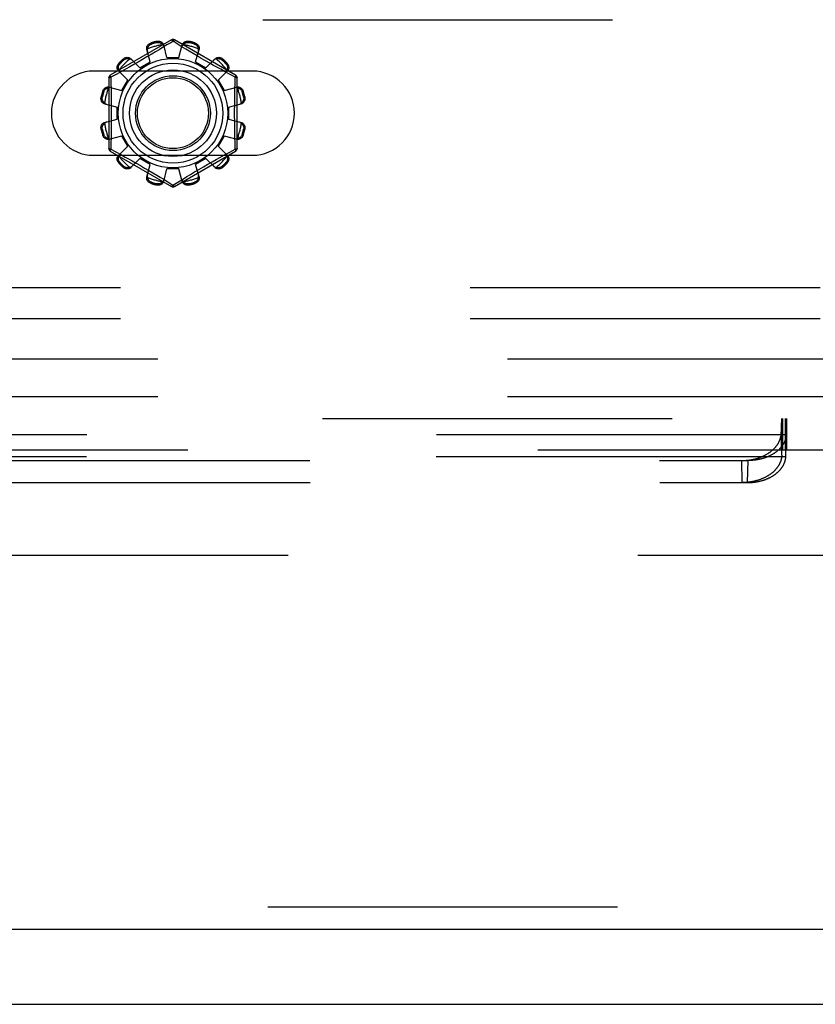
# Model space of a CAD drawing. Header units: inches. Extents: x 0 to 212, y 0 to 138.
# Tile 53 of 256: x 46.23 to 48.89, y 38.32 to 41.61. Entities that reach past the tile are written whole.
import ezdxf

# ---------------------------------------------------------------- set-up
doc = ezdxf.new("R2010")
doc.units = ezdxf.units.IN
doc.header["$LTSCALE"] = 11.6875
doc.header["$MEASUREMENT"] = 0
doc.linetypes.add('HIDDEN', pattern=[0.2, 0.1, -0.1])
doc.layers.get('0').update_dxf_attribs({"linetype": 'CONTINUOUS'})
for name, color, linetype in [('DEFAULT_2', 8, 'HIDDEN'), ('LEFTHAND_DOOR_ASSEMBLY', 7, 'CONTINUOUS'), ('SUBPANEL', 7, 'CONTINUOUS')]:
    doc.layers.add(name, color=color, linetype=linetype)

msp = doc.modelspace()

# ---------------------------------------------------------------- linework, layer by layer
at = {"color": 7, "linetype": 'Continuous'}
msp.add_line((35.1857, 38.3208), (95.0817, 38.3208), dxfattribs=at)
at = {"layer": 'DEFAULT_2', "color": 8, "linetype": 'HIDDEN'}
for p, q in [((42.3654, 41.6123), (51.1154, 41.6123)), ((46.7354, 41.5446), (46.5309, 41.4265)), ((46.6872, 41.536), (46.6862, 41.5398)), ((46.7439, 41.5379), (46.7404, 41.54)), ((46.9499, 41.4265), (46.7454, 41.5446)), ((46.7946, 41.5398), (46.7936, 41.536)), ((46.6647, 41.4709), (46.6532, 41.513)), ((46.6674, 41.5347), (46.6684, 41.5309)), ((46.6943, 41.512), (46.6818, 41.5045)), ((46.7055, 41.5188), (46.6943, 41.512)), ((46.7202, 41.5277), (46.7055, 41.5188)), ((46.7204, 41.4858), (46.7094, 41.528)), ((46.7329, 41.5354), (46.7202, 41.5277)), ((46.7681, 41.5231), (46.7439, 41.5379)), ((46.7604, 41.4858), (46.7714, 41.528)), ((46.7832, 41.514), (46.7681, 41.5231)), ((46.7947, 41.5071), (46.7832, 41.514)), ((46.8074, 41.4995), (46.7947, 41.5071)), ((46.8124, 41.5309), (46.8135, 41.5347)), ((46.8161, 41.4709), (46.8277, 41.513)), ((46.5763, 41.4777), (46.5735, 41.4805)), ((46.6301, 41.4509), (46.5994, 41.4819)), ((46.6384, 41.479), (46.6237, 41.4705)), ((46.6534, 41.4877), (46.6384, 41.479)), ((46.668, 41.4963), (46.6534, 41.4877)), ((46.6818, 41.5045), (46.668, 41.4963)), ((46.7204, 41.4858), (46.7604, 41.4858)), ((46.821, 41.4914), (46.8074, 41.4995)), ((46.8352, 41.4831), (46.821, 41.4914)), ((46.8494, 41.4749), (46.8352, 41.4831)), ((46.8632, 41.4671), (46.8494, 41.4749)), ((46.8507, 41.4509), (46.8814, 41.4819)), ((46.9073, 41.4805), (46.9046, 41.4777)), ((47.006, 41.4404), (46.4748, 41.4404)), ((46.5893, 41.4101), (46.5583, 41.4408)), ((46.5597, 41.4667), (46.5625, 41.4639)), ((46.5841, 41.4482), (46.568, 41.4394)), ((46.5963, 41.455), (46.5841, 41.4482)), ((46.6096, 41.4625), (46.5963, 41.455)), ((46.6237, 41.4705), (46.6096, 41.4625)), ((46.6301, 41.4509), (46.6647, 41.4709)), ((46.8161, 41.4709), (46.8507, 41.4509)), ((46.8764, 41.4596), (46.8632, 41.4671)), ((46.8887, 41.4527), (46.8764, 41.4596)), ((46.9, 41.4464), (46.8887, 41.4527)), ((46.8915, 41.4101), (46.9226, 41.4408)), ((46.9149, 41.4382), (46.9, 41.4464)), ((46.9183, 41.4639), (46.9211, 41.4667)), ((46.5259, 41.4179), (46.5259, 41.1817)), ((46.5502, 41.4296), (46.5324, 41.4199)), ((46.5324, 41.4199), (46.5327, 41.4082)), ((46.568, 41.4394), (46.5502, 41.4296)), ((46.5693, 41.3755), (46.5893, 41.4101)), ((46.8915, 41.4101), (46.9115, 41.3755)), ((46.9316, 41.4291), (46.9149, 41.4382)), ((46.9484, 41.4199), (46.9316, 41.4291)), ((46.9549, 41.1817), (46.9549, 41.4179)), ((46.5273, 41.3871), (46.5693, 41.3755)), ((46.9115, 41.3755), (46.9536, 41.3871)), ((46.5005, 41.354), (46.5043, 41.353)), ((46.5093, 41.3718), (46.5055, 41.3729)), ((46.9753, 41.3729), (46.9715, 41.3718)), ((46.9766, 41.353), (46.9804, 41.354)), ((46.5122, 41.3308), (46.5544, 41.3198)), ((46.5544, 41.2798), (46.5544, 41.3198)), ((46.9264, 41.3198), (46.9686, 41.3308)), ((46.9264, 41.3198), (46.9264, 41.2798)), ((46.5122, 41.2688), (46.5544, 41.2798)), ((46.9264, 41.2798), (46.9686, 41.2688)), ((46.5043, 41.2466), (46.5005, 41.2456)), ((46.9804, 41.2456), (46.9766, 41.2466)), ((46.5055, 41.2267), (46.5093, 41.2278)), ((46.5273, 41.2125), (46.5693, 41.2241)), ((46.5893, 41.1895), (46.5693, 41.2241)), ((46.9115, 41.2241), (46.8915, 41.1895)), ((46.9115, 41.2241), (46.9536, 41.2125)), ((46.9715, 41.2278), (46.9753, 41.2267)), ((46.5324, 41.1797), (46.5492, 41.1705)), ((46.5583, 41.1588), (46.5893, 41.1895)), ((46.9226, 41.1588), (46.8915, 41.1895)), ((46.9306, 41.17), (46.9484, 41.1797)), ((46.9484, 41.1797), (46.9481, 41.1914)), ((46.4748, 41.1592), (47.006, 41.1592)), ((46.5309, 41.1731), (46.7354, 41.055)), ((46.5492, 41.1705), (46.5659, 41.1614)), ((46.5659, 41.1614), (46.5808, 41.1532)), ((46.5808, 41.1532), (46.5921, 41.1469)), ((46.5921, 41.1469), (46.6045, 41.14)), ((46.5994, 41.1177), (46.6301, 41.1487)), ((46.6647, 41.1287), (46.6301, 41.1487)), ((46.7454, 41.055), (46.9499, 41.1731)), ((46.8507, 41.1487), (46.8161, 41.1287)), ((46.8814, 41.1177), (46.8507, 41.1487)), ((46.8713, 41.1371), (46.8846, 41.1446)), ((46.8846, 41.1446), (46.8968, 41.1514)), ((46.8968, 41.1514), (46.9128, 41.1602)), ((46.9128, 41.1602), (46.9306, 41.17)), ((46.5625, 41.1357), (46.5597, 41.1329)), ((46.5735, 41.1191), (46.5763, 41.1219)), ((46.6045, 41.14), (46.6177, 41.1325)), ((46.6177, 41.1325), (46.6315, 41.1247)), ((46.6315, 41.1247), (46.6457, 41.1165)), ((46.6457, 41.1165), (46.6598, 41.1082)), ((46.6532, 41.0866), (46.6647, 41.1287)), ((46.7094, 41.0716), (46.7204, 41.1138)), ((46.7604, 41.1138), (46.7204, 41.1138)), ((46.7714, 41.0716), (46.7604, 41.1138)), ((46.8128, 41.1033), (46.8274, 41.1119)), ((46.8277, 41.0866), (46.8161, 41.1287)), ((46.8274, 41.1119), (46.8424, 41.1206)), ((46.8424, 41.1206), (46.8571, 41.1291)), ((46.8571, 41.1291), (46.8713, 41.1371)), ((46.9046, 41.1219), (46.9073, 41.1191)), ((46.9211, 41.1329), (46.9183, 41.1357)), ((46.6598, 41.1082), (46.6735, 41.1001)), ((46.6735, 41.1001), (46.6862, 41.0925)), ((46.6862, 41.0925), (46.6976, 41.0856)), ((46.6976, 41.0856), (46.7127, 41.0765)), ((46.7404, 41.0596), (46.7753, 41.0808)), ((46.7753, 41.0808), (46.7865, 41.0876)), ((46.7865, 41.0876), (46.799, 41.0951)), ((46.799, 41.0951), (46.8128, 41.1033)), ((46.6684, 41.0687), (46.6674, 41.0649)), ((46.6862, 41.0598), (46.6872, 41.0636)), ((46.7127, 41.0765), (46.737, 41.0617)), ((46.737, 41.0617), (46.7404, 41.0596)), ((46.7936, 41.0636), (46.7946, 41.0598)), ((46.8135, 41.0649), (46.8124, 41.0687)), ((51.2404, 40.7163), (42.2404, 40.7163)), ((51.2404, 40.6123), (42.2404, 40.6123)), ((40.2278, 40.2788), (49.7882, 40.2788)), ((48.7741, 40.2545), (48.7742, 40.2588)), ((48.7742, 40.2588), (48.7744, 40.2618)), ((48.7744, 40.2618), (48.7745, 40.2646)), ((48.7745, 40.2646), (48.7747, 40.2671)), ((48.7746, 40.2788), (48.7746, 40.1748)), ((48.7747, 40.2671), (48.7748, 40.2686)), ((48.7748, 40.2701), (48.7749, 40.2714)), ((48.7748, 40.2686), (48.7748, 40.2701)), ((48.7761, 40.1748), (48.7761, 40.2788)), ((48.7763, 40.2788), (48.7763, 40.1748)), ((48.7773, 40.2788), (48.7773, 40.1748)), ((48.7873, 40.2788), (48.7873, 40.1748)), ((48.7875, 40.1748), (48.7875, 40.2788)), ((48.7883, 40.2788), (48.7883, 40.1748)), ((48.7886, 40.272), (48.7885, 40.2732)), ((48.7887, 40.2707), (48.7886, 40.272)), ((48.7888, 40.2694), (48.7887, 40.2707)), ((48.7889, 40.2679), (48.7888, 40.2694)), ((48.789, 40.2654), (48.7889, 40.2679)), ((48.7891, 40.2627), (48.789, 40.2654)), ((48.7893, 40.2598), (48.7891, 40.2627)), ((48.7895, 40.2556), (48.7893, 40.2598)), ((48.7897, 40.2498), (48.7895, 40.2556)), ((48.791, 40.2788), (48.791, 40.1748)), ((48.7901, 40.2242), (41.226, 40.2242)), ((48.7733, 40.2303), (48.7736, 40.2406)), ((48.775, 40.1566), (48.7733, 40.2303)), ((48.7736, 40.2406), (48.7739, 40.2485)), ((48.7739, 40.2485), (48.7741, 40.2545)), ((48.7886, 40.1566), (48.7902, 40.2303)), ((48.7886, 40.154), (48.7902, 40.2276)), ((48.7899, 40.242), (48.7897, 40.2498)), ((48.7901, 40.2363), (48.7899, 40.242)), ((48.7902, 40.2303), (48.7901, 40.2363)), ((48.7902, 40.2276), (48.7901, 40.2242)), ((48.7902, 40.2303), (48.7902, 40.2276)), ((40.9467, 40.1748), (49.7882, 40.1748)), ((48.775, 40.1566), (48.7751, 40.1604)), ((48.7751, 40.1604), (48.7752, 40.1631)), ((48.7752, 40.1631), (48.7753, 40.1656)), ((48.7753, 40.1673), (48.7754, 40.1688)), ((48.7753, 40.1656), (48.7753, 40.1673)), ((48.7754, 40.1688), (48.7755, 40.1697)), ((48.788, 40.1709), (48.788, 40.1717)), ((48.7881, 40.1701), (48.788, 40.1709)), ((48.7881, 40.1692), (48.7881, 40.1701)), ((48.7882, 40.1683), (48.7881, 40.1692)), ((48.7883, 40.1667), (48.7882, 40.1683)), ((48.7883, 40.165), (48.7883, 40.1667)), ((48.7884, 40.1625), (48.7883, 40.165)), ((48.7885, 40.1589), (48.7884, 40.1625)), ((48.7886, 40.1566), (48.7885, 40.1589)), ((48.7886, 40.154), (48.7886, 40.1566)), ((48.7885, 40.1507), (41.2276, 40.1507)), ((41.3538, 40.1385), (48.6623, 40.1385)), ((48.643, 40.065), (48.6414, 40.1385)), ((48.6607, 40.065), (48.6623, 40.1385)), ((48.7885, 40.1507), (48.7886, 40.154)), ((41.3554, 40.065), (48.6607, 40.065)), ((63.4877, 39.8208), (36.8837, 39.8208))]:
    msp.add_line(p, q, dxfattribs=at)
for points in [[(46.6862, 41.5398), (46.6884, 41.5401), (46.6906, 41.5403), (46.6928, 41.5403), (46.695, 41.54), (46.6971, 41.5396), (46.6991, 41.5389), (46.701, 41.5381), (46.7027, 41.5371), (46.7043, 41.5359), (46.7058, 41.5345), (46.707, 41.533), (46.708, 41.5314), (46.7088, 41.5298), (46.7094, 41.528)], [(46.7404, 41.54), (46.7367, 41.5377), (46.7329, 41.5354)], [(46.7354, 41.5446), (46.7358, 41.5447), (46.7362, 41.5445), (46.7367, 41.5442), (46.7374, 41.5437), (46.7381, 41.543), (46.7388, 41.5421), (46.7396, 41.5411), (46.7404, 41.54)], [(46.7404, 41.54), (46.7412, 41.5411), (46.742, 41.5421), (46.7428, 41.543), (46.7435, 41.5437), (46.7441, 41.5442), (46.7446, 41.5445), (46.7451, 41.5447), (46.7454, 41.5446)], [(46.7714, 41.528), (46.772, 41.5298), (46.7728, 41.5314), (46.7738, 41.533), (46.7751, 41.5345), (46.7765, 41.5359), (46.7781, 41.5371), (46.7799, 41.5381), (46.7817, 41.5389), (46.7837, 41.5396), (46.7859, 41.54), (46.788, 41.5403), (46.7903, 41.5403), (46.7924, 41.5401), (46.7946, 41.5398)], [(46.6532, 41.513), (46.6528, 41.5147), (46.6526, 41.5166), (46.6527, 41.5185), (46.6531, 41.5204), (46.6536, 41.5223), (46.6544, 41.5241), (46.6554, 41.5259), (46.6566, 41.5275), (46.658, 41.5291), (46.6596, 41.5306), (46.6614, 41.5319), (46.6633, 41.533), (46.6653, 41.534), (46.6674, 41.5347)], [(46.6554, 41.5148), (46.655, 41.5133), (46.6547, 41.5118), (46.6546, 41.5102), (46.6546, 41.5087), (46.6548, 41.5073), (46.6551, 41.5058)], [(46.6554, 41.5148), (46.6556, 41.5158), (46.6559, 41.5168), (46.6562, 41.5178), (46.6565, 41.5188), (46.6569, 41.5198), (46.6573, 41.5208), (46.6578, 41.5217), (46.6583, 41.5226), (46.6588, 41.5235), (46.6595, 41.5244), (46.6602, 41.5254), (46.661, 41.5262), (46.6619, 41.5271), (46.6629, 41.528), (46.664, 41.5288), (46.6653, 41.5296), (46.6668, 41.5303), (46.6684, 41.5309)], [(46.6872, 41.536), (46.6889, 41.5362), (46.6905, 41.5364), (46.6921, 41.5363), (46.6935, 41.5362), (46.6948, 41.5359), (46.696, 41.5356), (46.6971, 41.5352), (46.6982, 41.5348), (46.6992, 41.5343), (46.7002, 41.5338), (46.7011, 41.5333), (46.7019, 41.5327), (46.7028, 41.5321), (46.7036, 41.5314), (46.7043, 41.5307), (46.7051, 41.53), (46.7058, 41.5293), (46.7065, 41.5285)], [(46.7113, 41.5209), (46.7108, 41.5223), (46.7102, 41.5236), (46.7095, 41.5249), (46.7086, 41.5262), (46.7076, 41.5274), (46.7065, 41.5285)], [(46.7743, 41.5285), (46.7732, 41.5274), (46.7722, 41.5262), (46.7713, 41.5249), (46.7706, 41.5236), (46.77, 41.5223), (46.7696, 41.5209)], [(46.7743, 41.5285), (46.775, 41.5293), (46.7757, 41.53), (46.7765, 41.5307), (46.7773, 41.5314), (46.7781, 41.5321), (46.7789, 41.5327), (46.7798, 41.5333), (46.7807, 41.5338), (46.7816, 41.5343), (46.7826, 41.5348), (46.7837, 41.5352), (46.7849, 41.5356), (46.7861, 41.5359), (46.7874, 41.5362), (46.7888, 41.5363), (46.7903, 41.5364), (46.7919, 41.5362), (46.7936, 41.536)], [(46.8124, 41.5309), (46.814, 41.5303), (46.8155, 41.5296), (46.8168, 41.5288), (46.8179, 41.528), (46.819, 41.5271), (46.8198, 41.5262), (46.8206, 41.5253), (46.8214, 41.5244), (46.822, 41.5235), (46.8226, 41.5226), (46.8231, 41.5217), (46.8235, 41.5207), (46.824, 41.5198), (46.8243, 41.5188), (46.8247, 41.5178), (46.8249, 41.5168), (46.8252, 41.5158), (46.8254, 41.5148)], [(46.8135, 41.5347), (46.8155, 41.534), (46.8175, 41.533), (46.8194, 41.5319), (46.8212, 41.5306), (46.8228, 41.5291), (46.8242, 41.5275), (46.8254, 41.5259), (46.8264, 41.5241), (46.8272, 41.5223), (46.8278, 41.5204), (46.8281, 41.5185), (46.8282, 41.5166), (46.828, 41.5147), (46.8277, 41.513)], [(46.8257, 41.5058), (46.826, 41.5073), (46.8262, 41.5087), (46.8262, 41.5102), (46.8261, 41.5118), (46.8258, 41.5133), (46.8254, 41.5148)], [(46.5735, 41.4805), (46.5752, 41.4819), (46.577, 41.4832), (46.5789, 41.4843), (46.5809, 41.4851), (46.583, 41.4858), (46.5851, 41.4862), (46.5871, 41.4865), (46.5891, 41.4864), (46.5911, 41.4862), (46.593, 41.4858), (46.5949, 41.4851), (46.5966, 41.4842), (46.5981, 41.4832), (46.5994, 41.4819)], [(46.5763, 41.4777), (46.5776, 41.4788), (46.5789, 41.4797), (46.5803, 41.4805), (46.5816, 41.481), (46.5828, 41.4815), (46.584, 41.4818), (46.5852, 41.4821), (46.5864, 41.4822), (46.5875, 41.4823), (46.5885, 41.4823), (46.5896, 41.4823), (46.5906, 41.4823), (46.5917, 41.4821), (46.5927, 41.482), (46.5937, 41.4818), (46.5947, 41.4815), (46.5957, 41.4812), (46.5967, 41.4809)], [(46.6046, 41.4767), (46.6036, 41.4777), (46.6024, 41.4785), (46.6011, 41.4793), (46.5997, 41.48), (46.5982, 41.4805), (46.5967, 41.4809)], [(46.8841, 41.4809), (46.8826, 41.4805), (46.8811, 41.48), (46.8797, 41.4793), (46.8785, 41.4785), (46.8773, 41.4777), (46.8762, 41.4767)], [(46.8814, 41.4819), (46.8827, 41.4832), (46.8843, 41.4842), (46.886, 41.4851), (46.8878, 41.4858), (46.8897, 41.4862), (46.8917, 41.4864), (46.8937, 41.4865), (46.8958, 41.4862), (46.8978, 41.4858), (46.8999, 41.4851), (46.9019, 41.4843), (46.9038, 41.4832), (46.9056, 41.4819), (46.9073, 41.4805)], [(46.8841, 41.4809), (46.8851, 41.4812), (46.8861, 41.4815), (46.8871, 41.4818), (46.8882, 41.482), (46.8892, 41.4821), (46.8902, 41.4823), (46.8913, 41.4823), (46.8923, 41.4823), (46.8934, 41.4823), (46.8945, 41.4822), (46.8956, 41.482), (46.8968, 41.4818), (46.898, 41.4815), (46.8993, 41.481), (46.9006, 41.4805), (46.9019, 41.4797), (46.9032, 41.4788), (46.9046, 41.4777)], [(46.5583, 41.4408), (46.5571, 41.4421), (46.556, 41.4436), (46.5551, 41.4453), (46.5545, 41.4472), (46.554, 41.4491), (46.5538, 41.4511), (46.5538, 41.4531), (46.554, 41.4551), (46.5544, 41.4572), (46.5551, 41.4593), (46.556, 41.4613), (46.557, 41.4632), (46.5583, 41.465), (46.5597, 41.4667)], [(46.5593, 41.4435), (46.559, 41.4445), (46.5587, 41.4455), (46.5584, 41.4465), (46.5582, 41.4475), (46.5581, 41.4486), (46.558, 41.4496), (46.5579, 41.4506), (46.5579, 41.4517), (46.5579, 41.4528), (46.558, 41.4539), (46.5582, 41.455), (46.5584, 41.4562), (46.5587, 41.4574), (46.5592, 41.4587), (46.5598, 41.46), (46.5605, 41.4613), (46.5614, 41.4626), (46.5625, 41.4639)], [(46.5593, 41.4435), (46.5597, 41.442), (46.5602, 41.4405), (46.5609, 41.4391), (46.5617, 41.4378), (46.5625, 41.4367), (46.5635, 41.4356)], [(46.9173, 41.4356), (46.9183, 41.4367), (46.9192, 41.4378), (46.9199, 41.4391), (46.9206, 41.4405), (46.9211, 41.442), (46.9215, 41.4435)], [(46.9183, 41.4639), (46.9194, 41.4626), (46.9203, 41.4613), (46.9211, 41.46), (46.9217, 41.4586), (46.9221, 41.4574), (46.9224, 41.4562), (46.9227, 41.455), (46.9228, 41.4539), (46.9229, 41.4528), (46.923, 41.4517), (46.9229, 41.4506), (46.9229, 41.4496), (46.9228, 41.4486), (46.9226, 41.4475), (46.9224, 41.4465), (46.9221, 41.4455), (46.9218, 41.4445), (46.9215, 41.4435)], [(46.9211, 41.4667), (46.9225, 41.465), (46.9238, 41.4632), (46.9249, 41.4613), (46.9258, 41.4593), (46.9264, 41.4572), (46.9269, 41.4551), (46.9271, 41.4531), (46.9271, 41.4511), (46.9268, 41.4491), (46.9264, 41.4472), (46.9257, 41.4453), (46.9248, 41.4436), (46.9238, 41.4421), (46.9226, 41.4408)], [(46.5259, 41.4179), (46.526, 41.4182), (46.5264, 41.4185), (46.5269, 41.4188), (46.5277, 41.4191), (46.5286, 41.4194), (46.5298, 41.4196), (46.531, 41.4198), (46.5324, 41.4199)], [(46.5324, 41.4199), (46.5318, 41.4211), (46.5314, 41.4223), (46.531, 41.4234), (46.5307, 41.4244), (46.5306, 41.4252), (46.5306, 41.4258), (46.5307, 41.4263), (46.5309, 41.4265)], [(46.5327, 41.4082), (46.5335, 41.3723), (46.5337, 41.3603), (46.5339, 41.3482), (46.5341, 41.336), (46.5342, 41.324), (46.5342, 41.3119), (46.5343, 41.2998), (46.5342, 41.2877), (46.5342, 41.2756), (46.5341, 41.2635), (46.5339, 41.2514), (46.5337, 41.2393), (46.5335, 41.2273)], [(46.9473, 41.3723), (46.9481, 41.4082), (46.9484, 41.4199)], [(46.9499, 41.4265), (46.9501, 41.4263), (46.9502, 41.4258), (46.9502, 41.4252), (46.9501, 41.4244), (46.9498, 41.4234), (46.9495, 41.4223), (46.949, 41.4212), (46.9484, 41.4199)], [(46.9484, 41.4199), (46.9498, 41.4198), (46.9511, 41.4196), (46.9522, 41.4194), (46.9531, 41.4191), (46.9539, 41.4188), (46.9545, 41.4185), (46.9548, 41.4182), (46.9549, 41.4179)], [(46.5055, 41.3729), (46.5063, 41.3749), (46.5072, 41.3769), (46.5083, 41.3788), (46.5096, 41.3806), (46.5111, 41.3822), (46.5127, 41.3836), (46.5143, 41.3848), (46.5161, 41.3858), (46.5179, 41.3866), (46.5198, 41.3872), (46.5217, 41.3875), (46.5236, 41.3876), (46.5255, 41.3874), (46.5273, 41.3871)], [(46.5093, 41.3718), (46.5099, 41.3734), (46.5106, 41.3749), (46.5114, 41.3762), (46.5122, 41.3773), (46.5131, 41.3783), (46.514, 41.3792), (46.5149, 41.38), (46.5158, 41.3807), (46.5167, 41.3814), (46.5176, 41.3819), (46.5185, 41.3825), (46.5195, 41.3829), (46.5204, 41.3833), (46.5214, 41.3837), (46.5224, 41.384), (46.5234, 41.3843), (46.5244, 41.3846), (46.5254, 41.3848)], [(46.5344, 41.3851), (46.533, 41.3854), (46.5315, 41.3856), (46.53, 41.3856), (46.5285, 41.3855), (46.5269, 41.3852), (46.5254, 41.3848)], [(46.9554, 41.3848), (46.9539, 41.3852), (46.9524, 41.3855), (46.9508, 41.3856), (46.9493, 41.3856), (46.9479, 41.3854), (46.9465, 41.3851)], [(46.9536, 41.3871), (46.9554, 41.3874), (46.9572, 41.3876), (46.9591, 41.3875), (46.961, 41.3872), (46.9629, 41.3866), (46.9648, 41.3858), (46.9665, 41.3848), (46.9682, 41.3836), (46.9697, 41.3822), (46.9712, 41.3806), (46.9725, 41.3788), (46.9736, 41.3769), (46.9746, 41.3749), (46.9753, 41.3729)], [(46.9554, 41.3848), (46.9564, 41.3846), (46.9575, 41.3843), (46.9585, 41.384), (46.9594, 41.3837), (46.9604, 41.3833), (46.9614, 41.3829), (46.9623, 41.3825), (46.9632, 41.3819), (46.9641, 41.3814), (46.9651, 41.3807), (46.966, 41.38), (46.9669, 41.3792), (46.9677, 41.3783), (46.9686, 41.3773), (46.9694, 41.3762), (46.9702, 41.3749), (46.9709, 41.3734), (46.9715, 41.3718)], [(46.5122, 41.3308), (46.5105, 41.3314), (46.5088, 41.3322), (46.5072, 41.3332), (46.5057, 41.3344), (46.5043, 41.3359), (46.5031, 41.3375), (46.5021, 41.3392), (46.5013, 41.3411), (46.5006, 41.3431), (46.5002, 41.3452), (46.4999, 41.3474), (46.4999, 41.3496), (46.5001, 41.3518), (46.5005, 41.354)], [(46.5117, 41.3337), (46.5109, 41.3344), (46.5102, 41.3351), (46.5095, 41.3359), (46.5088, 41.3367), (46.5081, 41.3375), (46.5075, 41.3383), (46.5069, 41.3392), (46.5064, 41.3401), (46.5059, 41.341), (46.5054, 41.342), (46.505, 41.3431), (46.5046, 41.3442), (46.5043, 41.3455), (46.504, 41.3468), (46.5039, 41.3482), (46.5039, 41.3497), (46.504, 41.3513), (46.5043, 41.353)], [(46.9481, 41.1914), (46.9473, 41.2273), (46.9471, 41.2393), (46.9469, 41.2514), (46.9468, 41.2636), (46.9467, 41.2756), (46.9466, 41.2877), (46.9466, 41.2998), (46.9466, 41.3119), (46.9467, 41.324), (46.9468, 41.3361), (46.9469, 41.3482), (46.9471, 41.3603), (46.9473, 41.3723)], [(46.9804, 41.354), (46.9808, 41.3518), (46.9809, 41.3496), (46.9809, 41.3474), (46.9807, 41.3452), (46.9802, 41.3431), (46.9795, 41.3411), (46.9787, 41.3392), (46.9777, 41.3375), (46.9765, 41.3359), (46.9751, 41.3344), (46.9736, 41.3332), (46.972, 41.3322), (46.9704, 41.3314), (46.9686, 41.3308)], [(46.9766, 41.353), (46.9769, 41.3513), (46.977, 41.3497), (46.9769, 41.3482), (46.9768, 41.3467), (46.9765, 41.3454), (46.9762, 41.3442), (46.9759, 41.3431), (46.9754, 41.342), (46.9749, 41.341), (46.9744, 41.3401), (46.9739, 41.3392), (46.9733, 41.3383), (46.9727, 41.3375), (46.972, 41.3366), (46.9714, 41.3359), (46.9706, 41.3351), (46.9699, 41.3344), (46.9691, 41.3337)], [(46.5117, 41.3337), (46.5128, 41.3326), (46.514, 41.3316), (46.5153, 41.3307), (46.5166, 41.33), (46.5179, 41.3294), (46.5193, 41.329)], [(46.9615, 41.329), (46.9629, 41.3294), (46.9642, 41.33), (46.9656, 41.3307), (46.9668, 41.3316), (46.968, 41.3326), (46.9691, 41.3337)], [(46.5005, 41.2456), (46.5001, 41.2478), (46.4999, 41.25), (46.4999, 41.2522), (46.5002, 41.2544), (46.5006, 41.2565), (46.5013, 41.2585), (46.5021, 41.2604), (46.5031, 41.2621), (46.5043, 41.2637), (46.5057, 41.2652), (46.5072, 41.2664), (46.5088, 41.2674), (46.5105, 41.2682), (46.5122, 41.2688)], [(46.5043, 41.2466), (46.504, 41.2483), (46.5039, 41.2499), (46.5039, 41.2514), (46.504, 41.2529), (46.5043, 41.2542), (46.5046, 41.2554), (46.505, 41.2565), (46.5054, 41.2576), (46.5059, 41.2586), (46.5064, 41.2595), (46.5069, 41.2604), (46.5075, 41.2613), (46.5081, 41.2621), (46.5088, 41.263), (46.5095, 41.2637), (46.5102, 41.2645), (46.5109, 41.2652), (46.5117, 41.2659)], [(46.5193, 41.2706), (46.5179, 41.2702), (46.5166, 41.2696), (46.5153, 41.2689), (46.514, 41.268), (46.5128, 41.267), (46.5117, 41.2659)], [(46.9691, 41.2659), (46.968, 41.267), (46.9668, 41.268), (46.9656, 41.2689), (46.9642, 41.2696), (46.9629, 41.2702), (46.9615, 41.2706)], [(46.9686, 41.2688), (46.9704, 41.2682), (46.972, 41.2674), (46.9736, 41.2664), (46.9751, 41.2652), (46.9765, 41.2637), (46.9777, 41.2621), (46.9787, 41.2604), (46.9795, 41.2585), (46.9802, 41.2565), (46.9807, 41.2544), (46.9809, 41.2522), (46.9809, 41.25), (46.9808, 41.2478), (46.9804, 41.2456)], [(46.9691, 41.2659), (46.9699, 41.2652), (46.9706, 41.2645), (46.9714, 41.2637), (46.9721, 41.2629), (46.9727, 41.2621), (46.9733, 41.2613), (46.9739, 41.2604), (46.9744, 41.2595), (46.975, 41.2586), (46.9754, 41.2576), (46.9759, 41.2565), (46.9762, 41.2554), (46.9766, 41.2541), (46.9768, 41.2528), (46.9769, 41.2514), (46.977, 41.2499), (46.9769, 41.2483), (46.9766, 41.2466)], [(46.5273, 41.2125), (46.5255, 41.2122), (46.5236, 41.212), (46.5217, 41.2121), (46.5198, 41.2124), (46.5179, 41.213), (46.5161, 41.2138), (46.5143, 41.2148), (46.5127, 41.216), (46.5111, 41.2174), (46.5096, 41.219), (46.5083, 41.2208), (46.5072, 41.2227), (46.5063, 41.2247), (46.5055, 41.2267)], [(46.5254, 41.2148), (46.5244, 41.215), (46.5234, 41.2153), (46.5224, 41.2156), (46.5214, 41.2159), (46.5204, 41.2163), (46.5195, 41.2167), (46.5185, 41.2171), (46.5176, 41.2177), (46.5167, 41.2182), (46.5158, 41.2189), (46.5149, 41.2196), (46.514, 41.2204), (46.5131, 41.2213), (46.5122, 41.2223), (46.5114, 41.2234), (46.5106, 41.2247), (46.5099, 41.2262), (46.5093, 41.2278)], [(46.5254, 41.2148), (46.5269, 41.2144), (46.5285, 41.2141), (46.53, 41.214), (46.5315, 41.214), (46.533, 41.2142), (46.5344, 41.2145)], [(46.5335, 41.2273), (46.5327, 41.1914), (46.5324, 41.1797)], [(46.9465, 41.2145), (46.9479, 41.2142), (46.9493, 41.214), (46.9508, 41.214), (46.9524, 41.2141), (46.9539, 41.2144), (46.9554, 41.2148)], [(46.9753, 41.2267), (46.9746, 41.2247), (46.9736, 41.2227), (46.9725, 41.2208), (46.9712, 41.219), (46.9697, 41.2174), (46.9682, 41.216), (46.9665, 41.2148), (46.9648, 41.2138), (46.9629, 41.213), (46.961, 41.2124), (46.9591, 41.2121), (46.9572, 41.212), (46.9554, 41.2122), (46.9536, 41.2125)], [(46.9715, 41.2278), (46.9709, 41.2262), (46.9702, 41.2247), (46.9694, 41.2234), (46.9686, 41.2223), (46.9677, 41.2213), (46.9668, 41.2204), (46.966, 41.2196), (46.965, 41.2189), (46.9641, 41.2182), (46.9632, 41.2177), (46.9623, 41.2171), (46.9614, 41.2167), (46.9604, 41.2163), (46.9594, 41.2159), (46.9585, 41.2156), (46.9575, 41.2153), (46.9564, 41.215), (46.9554, 41.2148)], [(46.5324, 41.1797), (46.531, 41.1798), (46.5298, 41.18), (46.5286, 41.1802), (46.5277, 41.1805), (46.5269, 41.1808), (46.5264, 41.1811), (46.526, 41.1814), (46.5259, 41.1817)], [(46.5309, 41.1731), (46.5307, 41.1733), (46.5306, 41.1738), (46.5306, 41.1744), (46.5307, 41.1752), (46.531, 41.1762), (46.5314, 41.1773), (46.5318, 41.1784), (46.5324, 41.1797)], [(46.9549, 41.1817), (46.9548, 41.1814), (46.9545, 41.1811), (46.9539, 41.1808), (46.9531, 41.1805), (46.9522, 41.1802), (46.9511, 41.18), (46.9498, 41.1798), (46.9484, 41.1797)], [(46.9484, 41.1797), (46.949, 41.1785), (46.9495, 41.1773), (46.9498, 41.1762), (46.9501, 41.1752), (46.9502, 41.1744), (46.9502, 41.1738), (46.9501, 41.1733), (46.9499, 41.1731)], [(46.5597, 41.1329), (46.5583, 41.1346), (46.557, 41.1364), (46.556, 41.1383), (46.5551, 41.1403), (46.5544, 41.1424), (46.554, 41.1445), (46.5538, 41.1465), (46.5538, 41.1485), (46.554, 41.1505), (46.5545, 41.1524), (46.5551, 41.1543), (46.556, 41.156), (46.5571, 41.1575), (46.5583, 41.1588)], [(46.5625, 41.1357), (46.5614, 41.137), (46.5605, 41.1383), (46.5598, 41.1397), (46.5592, 41.141), (46.5587, 41.1422), (46.5584, 41.1434), (46.5582, 41.1446), (46.558, 41.1457), (46.5579, 41.1468), (46.5579, 41.1479), (46.5579, 41.149), (46.558, 41.15), (46.5581, 41.151), (46.5582, 41.1521), (46.5584, 41.1531), (46.5587, 41.1541), (46.559, 41.1551), (46.5593, 41.1561)], [(46.5635, 41.164), (46.5625, 41.1629), (46.5617, 41.1618), (46.5609, 41.1605), (46.5602, 41.1591), (46.5597, 41.1576), (46.5593, 41.1561)], [(46.9215, 41.1561), (46.9211, 41.1576), (46.9206, 41.1591), (46.9199, 41.1605), (46.9192, 41.1618), (46.9183, 41.1629), (46.9173, 41.164)], [(46.9215, 41.1561), (46.9218, 41.1551), (46.9221, 41.1541), (46.9224, 41.1531), (46.9226, 41.1521), (46.9228, 41.151), (46.9229, 41.15), (46.9229, 41.149), (46.923, 41.1479), (46.9229, 41.1468), (46.9228, 41.1457), (46.9227, 41.1446), (46.9224, 41.1434), (46.9221, 41.1422), (46.9216, 41.1409), (46.9211, 41.1396), (46.9203, 41.1383), (46.9194, 41.137), (46.9183, 41.1357)], [(46.9226, 41.1588), (46.9238, 41.1575), (46.9248, 41.156), (46.9257, 41.1543), (46.9264, 41.1524), (46.9268, 41.1505), (46.9271, 41.1485), (46.9271, 41.1465), (46.9269, 41.1445), (46.9264, 41.1424), (46.9258, 41.1403), (46.9249, 41.1383), (46.9238, 41.1364), (46.9225, 41.1346), (46.9211, 41.1329)], [(46.5994, 41.1177), (46.5981, 41.1164), (46.5966, 41.1154), (46.5949, 41.1145), (46.593, 41.1138), (46.5911, 41.1134), (46.5891, 41.1132), (46.5871, 41.1131), (46.5851, 41.1134), (46.583, 41.1138), (46.5809, 41.1145), (46.5789, 41.1153), (46.577, 41.1164), (46.5752, 41.1177), (46.5735, 41.1191)], [(46.5967, 41.1187), (46.5957, 41.1184), (46.5947, 41.1181), (46.5937, 41.1178), (46.5927, 41.1176), (46.5917, 41.1175), (46.5906, 41.1173), (46.5896, 41.1173), (46.5885, 41.1173), (46.5874, 41.1173), (46.5863, 41.1174), (46.5852, 41.1176), (46.584, 41.1178), (46.5828, 41.1181), (46.5816, 41.1186), (46.5803, 41.1191), (46.5789, 41.1199), (46.5776, 41.1208), (46.5763, 41.1219)], [(46.5967, 41.1187), (46.5982, 41.1191), (46.5997, 41.1196), (46.6011, 41.1203), (46.6024, 41.1211), (46.6036, 41.1219), (46.6046, 41.1229)], [(46.8762, 41.1229), (46.8773, 41.1219), (46.8785, 41.1211), (46.8797, 41.1203), (46.8811, 41.1196), (46.8826, 41.1191), (46.8841, 41.1187)], [(46.9073, 41.1191), (46.9056, 41.1177), (46.9038, 41.1164), (46.9019, 41.1153), (46.8999, 41.1145), (46.8978, 41.1138), (46.8958, 41.1134), (46.8937, 41.1131), (46.8917, 41.1132), (46.8897, 41.1134), (46.8878, 41.1138), (46.886, 41.1145), (46.8843, 41.1154), (46.8827, 41.1164), (46.8814, 41.1177)], [(46.9046, 41.1219), (46.9032, 41.1208), (46.9019, 41.1199), (46.9006, 41.1191), (46.8993, 41.1186), (46.898, 41.1181), (46.8968, 41.1178), (46.8956, 41.1176), (46.8945, 41.1174), (46.8934, 41.1173), (46.8923, 41.1173), (46.8912, 41.1173), (46.8902, 41.1173), (46.8892, 41.1175), (46.8881, 41.1176), (46.8871, 41.1178), (46.8861, 41.1181), (46.8851, 41.1184), (46.8841, 41.1187)], [(46.6674, 41.0649), (46.6653, 41.0656), (46.6633, 41.0666), (46.6614, 41.0677), (46.6596, 41.069), (46.658, 41.0705), (46.6566, 41.0721), (46.6554, 41.0737), (46.6544, 41.0755), (46.6536, 41.0773), (46.6531, 41.0792), (46.6527, 41.0811), (46.6526, 41.083), (46.6528, 41.0849), (46.6532, 41.0866)], [(46.6551, 41.0938), (46.6548, 41.0923), (46.6546, 41.0909), (46.6546, 41.0894), (46.6547, 41.0878), (46.655, 41.0863), (46.6554, 41.0848)], [(46.6684, 41.0687), (46.6668, 41.0693), (46.6653, 41.07), (46.664, 41.0708), (46.6629, 41.0716), (46.6619, 41.0725), (46.661, 41.0734), (46.6602, 41.0743), (46.6595, 41.0752), (46.6588, 41.0761), (46.6583, 41.077), (46.6578, 41.0779), (46.6573, 41.0789), (46.6569, 41.0798), (46.6565, 41.0808), (46.6562, 41.0818), (46.6559, 41.0828), (46.6556, 41.0838), (46.6554, 41.0848)], [(46.7065, 41.0711), (46.7076, 41.0722), (46.7086, 41.0734), (46.7095, 41.0747), (46.7102, 41.076), (46.7108, 41.0773), (46.7113, 41.0787)], [(46.7696, 41.0787), (46.77, 41.0773), (46.7706, 41.076), (46.7713, 41.0747), (46.7722, 41.0734), (46.7732, 41.0722), (46.7743, 41.0711)], [(46.8254, 41.0848), (46.8252, 41.0838), (46.8249, 41.0828), (46.8246, 41.0818), (46.8243, 41.0808), (46.8239, 41.0798), (46.8235, 41.0788), (46.8231, 41.0779), (46.8226, 41.077), (46.822, 41.0761), (46.8213, 41.0752), (46.8206, 41.0742), (46.8198, 41.0734), (46.8189, 41.0725), (46.8179, 41.0716), (46.8168, 41.0708), (46.8155, 41.07), (46.814, 41.0693), (46.8124, 41.0687)], [(46.8277, 41.0866), (46.828, 41.0849), (46.8282, 41.083), (46.8281, 41.0811), (46.8278, 41.0792), (46.8272, 41.0773), (46.8264, 41.0755), (46.8254, 41.0737), (46.8242, 41.0721), (46.8228, 41.0705), (46.8212, 41.069), (46.8194, 41.0677), (46.8175, 41.0666), (46.8155, 41.0656), (46.8135, 41.0649)], [(46.8254, 41.0848), (46.8258, 41.0863), (46.8261, 41.0878), (46.8262, 41.0894), (46.8262, 41.0909), (46.826, 41.0923), (46.8257, 41.0938)], [(46.7094, 41.0716), (46.7088, 41.0698), (46.708, 41.0682), (46.707, 41.0666), (46.7058, 41.0651), (46.7043, 41.0637), (46.7027, 41.0625), (46.701, 41.0615), (46.6991, 41.0607), (46.6971, 41.06), (46.695, 41.0596), (46.6928, 41.0593), (46.6906, 41.0593), (46.6884, 41.0595), (46.6862, 41.0598)], [(46.7065, 41.0711), (46.7058, 41.0703), (46.7051, 41.0696), (46.7043, 41.0689), (46.7036, 41.0682), (46.7028, 41.0675), (46.7019, 41.0669), (46.7011, 41.0663), (46.7001, 41.0658), (46.6992, 41.0653), (46.6982, 41.0648), (46.6971, 41.0644), (46.696, 41.064), (46.6948, 41.0637), (46.6935, 41.0634), (46.692, 41.0633), (46.6905, 41.0632), (46.6889, 41.0634), (46.6872, 41.0636)], [(46.7404, 41.0596), (46.7396, 41.0585), (46.7388, 41.0575), (46.7381, 41.0566), (46.7374, 41.0559), (46.7367, 41.0554), (46.7362, 41.0551), (46.7357, 41.0549), (46.7354, 41.055)], [(46.7454, 41.055), (46.7451, 41.0549), (46.7446, 41.0551), (46.7441, 41.0554), (46.7435, 41.0559), (46.7428, 41.0566), (46.742, 41.0575), (46.7412, 41.0585), (46.7404, 41.0596)], [(46.7946, 41.0598), (46.7924, 41.0595), (46.7903, 41.0593), (46.788, 41.0593), (46.7859, 41.0596), (46.7837, 41.06), (46.7817, 41.0607), (46.7799, 41.0615), (46.7781, 41.0625), (46.7765, 41.0637), (46.7751, 41.0651), (46.7738, 41.0666), (46.7728, 41.0682), (46.772, 41.0698), (46.7714, 41.0716)], [(46.7936, 41.0636), (46.7919, 41.0634), (46.7903, 41.0632), (46.7888, 41.0633), (46.7874, 41.0634), (46.7861, 41.0637), (46.7848, 41.064), (46.7837, 41.0644), (46.7826, 41.0648), (46.7816, 41.0653), (46.7807, 41.0658), (46.7798, 41.0663), (46.7789, 41.0669), (46.7781, 41.0675), (46.7773, 41.0682), (46.7765, 41.0689), (46.7757, 41.0696), (46.775, 41.0703), (46.7743, 41.0711)], [(48.7749, 40.2714), (48.775, 40.2726), (48.7751, 40.2732), (48.7751, 40.2737), (48.7752, 40.2743), (48.7752, 40.2747), (48.7753, 40.2752), (48.7753, 40.2756), (48.7754, 40.276), (48.7754, 40.2764), (48.7755, 40.2768), (48.7755, 40.2771), (48.7756, 40.2774), (48.7756, 40.2777), (48.7757, 40.2779), (48.7757, 40.2781), (48.7758, 40.2783), (48.7758, 40.2784), (48.7759, 40.2786), (48.7759, 40.2787), (48.776, 40.2787), (48.776, 40.2788), (48.7761, 40.2788)], [(48.7885, 40.2732), (48.7884, 40.2737), (48.7884, 40.2743), (48.7883, 40.2747), (48.7883, 40.2752), (48.7882, 40.2756), (48.7882, 40.276), (48.7881, 40.2764), (48.7881, 40.2768), (48.788, 40.2771), (48.788, 40.2774), (48.7879, 40.2777), (48.7879, 40.2779), (48.7878, 40.2781), (48.7878, 40.2783), (48.7877, 40.2784), (48.7877, 40.2786), (48.7876, 40.2787), (48.7876, 40.2787), (48.7875, 40.2788), (48.7875, 40.2788)], [(48.6414, 40.1385), (48.6432, 40.1385), (48.645, 40.1386), (48.6468, 40.1386), (48.6486, 40.1387), (48.6504, 40.1388), (48.6522, 40.1389), (48.654, 40.139), (48.6558, 40.1391), (48.6576, 40.1393), (48.6594, 40.1394), (48.6612, 40.1396), (48.663, 40.1398), (48.6648, 40.14), (48.6666, 40.1403), (48.6683, 40.1405), (48.6701, 40.1408), (48.6719, 40.1411), (48.6736, 40.1414), (48.6754, 40.1417), (48.6771, 40.1421), (48.6789, 40.1424), (48.6806, 40.1428), (48.6823, 40.1432), (48.6841, 40.1436), (48.6858, 40.144), (48.6875, 40.1445), (48.6892, 40.1449), (48.6909, 40.1454), (48.6926, 40.1459), (48.6942, 40.1464), (48.6959, 40.147), (48.6975, 40.1475), (48.6992, 40.1481), (48.7008, 40.1486), (48.7024, 40.1492), (48.704, 40.1498), (48.7056, 40.1505), (48.7072, 40.1511), (48.7088, 40.1517), (48.7103, 40.1524), (48.7119, 40.1531), (48.7134, 40.1538), (48.7149, 40.1545), (48.7164, 40.1552), (48.7179, 40.156), (48.7194, 40.1567), (48.7208, 40.1575), (48.7223, 40.1583), (48.7237, 40.1591), (48.7251, 40.1599), (48.7265, 40.1607), (48.7279, 40.1616), (48.7293, 40.1624), (48.7306, 40.1633), (48.732, 40.1642), (48.7333, 40.1651), (48.7346, 40.166), (48.7359, 40.1669), (48.7371, 40.1678), (48.7384, 40.1688), (48.7396, 40.1697), (48.7408, 40.1707), (48.742, 40.1717), (48.7432, 40.1727), (48.7443, 40.1737), (48.7454, 40.1747), (48.7465, 40.1757), (48.7476, 40.1767), (48.7487, 40.1778), (48.7498, 40.1788), (48.7508, 40.1799), (48.7518, 40.1809), (48.7528, 40.182), (48.7537, 40.1831), (48.7547, 40.1842), (48.7556, 40.1853), (48.7565, 40.1865), (48.7574, 40.1876), (48.7582, 40.1887), (48.7591, 40.1899), (48.7599, 40.191), (48.7607, 40.1922), (48.7615, 40.1933), (48.7622, 40.1945), (48.7629, 40.1957), (48.7636, 40.1969), (48.7643, 40.1981), (48.7649, 40.1993), (48.7656, 40.2005), (48.7662, 40.2017), (48.7668, 40.2029), (48.7673, 40.2041), (48.7678, 40.2054), (48.7684, 40.2066), (48.7688, 40.2078), (48.7693, 40.2091), (48.7697, 40.2103), (48.7701, 40.2116), (48.7705, 40.2128), (48.7709, 40.2141), (48.7712, 40.2153), (48.7715, 40.2166), (48.7718, 40.2179), (48.7721, 40.2191), (48.7723, 40.2204), (48.7725, 40.2217), (48.7727, 40.223), (48.7729, 40.2242)], [(48.7901, 40.2242), (48.79, 40.223), (48.7898, 40.2217), (48.7897, 40.2204), (48.7895, 40.2191), (48.7893, 40.2179), (48.7891, 40.2166), (48.7888, 40.2153), (48.7885, 40.2141), (48.7882, 40.2128), (48.7879, 40.2116), (48.7875, 40.2103), (48.7871, 40.2091), (48.7867, 40.2078), (48.7863, 40.2066), (48.7858, 40.2054), (48.7854, 40.2041), (48.7849, 40.2029), (48.7843, 40.2017), (48.7838, 40.2005), (48.7832, 40.1993), (48.7826, 40.1981), (48.782, 40.1969), (48.7813, 40.1957), (48.7807, 40.1945), (48.78, 40.1933), (48.7793, 40.1922), (48.7785, 40.191), (48.7778, 40.1899), (48.777, 40.1887), (48.7762, 40.1876), (48.7753, 40.1865), (48.7745, 40.1853), (48.7736, 40.1842), (48.7727, 40.1831), (48.7718, 40.182), (48.7709, 40.1809), (48.7699, 40.1799), (48.7689, 40.1788), (48.7679, 40.1778), (48.7669, 40.1767), (48.7658, 40.1757), (48.7648, 40.1747), (48.7637, 40.1737), (48.7626, 40.1727), (48.7615, 40.1717), (48.7603, 40.1707), (48.7591, 40.1697), (48.758, 40.1688), (48.7568, 40.1678), (48.7555, 40.1669), (48.7543, 40.166), (48.753, 40.1651), (48.7518, 40.1642), (48.7505, 40.1633), (48.7492, 40.1624), (48.7478, 40.1616), (48.7465, 40.1607), (48.7451, 40.1599), (48.7437, 40.1591), (48.7424, 40.1583), (48.7409, 40.1575), (48.7395, 40.1567), (48.7381, 40.156), (48.7366, 40.1552), (48.7351, 40.1545), (48.7337, 40.1538), (48.7322, 40.1531), (48.7306, 40.1524), (48.7291, 40.1517), (48.7276, 40.1511), (48.726, 40.1505), (48.7245, 40.1498), (48.7229, 40.1492), (48.7213, 40.1486), (48.7197, 40.1481), (48.7181, 40.1475), (48.7164, 40.147), (48.7148, 40.1464), (48.7132, 40.1459), (48.7115, 40.1454), (48.7098, 40.1449), (48.7082, 40.1445), (48.7065, 40.144), (48.7048, 40.1436), (48.7031, 40.1432), (48.7014, 40.1428), (48.6996, 40.1424), (48.6979, 40.1421), (48.6962, 40.1417), (48.6944, 40.1414), (48.6927, 40.1411), (48.6909, 40.1408), (48.6892, 40.1405), (48.6874, 40.1403), (48.6856, 40.14), (48.6839, 40.1398), (48.6821, 40.1396), (48.6803, 40.1394), (48.6785, 40.1393), (48.6767, 40.1391), (48.6749, 40.139), (48.6731, 40.1389), (48.6713, 40.1388), (48.6695, 40.1387), (48.6677, 40.1386), (48.6659, 40.1386), (48.6641, 40.1385), (48.6623, 40.1385)], [(48.7729, 40.2242), (48.773, 40.2253), (48.7731, 40.2263), (48.7732, 40.2273), (48.7733, 40.2283), (48.7733, 40.2293), (48.7733, 40.2303)], [(48.775, 40.1566), (48.7749, 40.1559), (48.7749, 40.1552), (48.7749, 40.1545), (48.7748, 40.1537), (48.7747, 40.153), (48.7747, 40.1522), (48.7746, 40.1515), (48.7745, 40.1507)], [(48.7755, 40.1709), (48.7756, 40.1717), (48.7756, 40.172), (48.7756, 40.1723), (48.7757, 40.1726), (48.7757, 40.1729), (48.7757, 40.1732), (48.7758, 40.1734), (48.7758, 40.1736), (48.7758, 40.1738), (48.7758, 40.174), (48.7759, 40.1742), (48.7759, 40.1743), (48.7759, 40.1744), (48.7759, 40.1746), (48.776, 40.1746), (48.776, 40.1747), (48.776, 40.1748), (48.7761, 40.1748), (48.7761, 40.1748)], [(48.7755, 40.1697), (48.7755, 40.1705), (48.7755, 40.1709)], [(48.788, 40.1717), (48.7879, 40.172), (48.7879, 40.1723), (48.7879, 40.1726), (48.7879, 40.1729), (48.7878, 40.1732), (48.7878, 40.1734), (48.7878, 40.1736), (48.7878, 40.1738), (48.7877, 40.174), (48.7877, 40.1742), (48.7877, 40.1743), (48.7876, 40.1744), (48.7876, 40.1746), (48.7876, 40.1746), (48.7876, 40.1747), (48.7875, 40.1748), (48.7875, 40.1748), (48.7875, 40.1748)], [(48.7745, 40.1507), (48.7743, 40.1494), (48.7742, 40.1481), (48.7739, 40.1469), (48.7737, 40.1456), (48.7734, 40.1443), (48.7732, 40.1431), (48.7728, 40.1418), (48.7725, 40.1405), (48.7721, 40.1393), (48.7718, 40.138), (48.7713, 40.1368), (48.7709, 40.1355), (48.7705, 40.1343), (48.77, 40.1331), (48.7695, 40.1318), (48.7689, 40.1306), (48.7684, 40.1294), (48.7678, 40.1282), (48.7672, 40.1269), (48.7666, 40.1257), (48.7659, 40.1245), (48.7652, 40.1233), (48.7645, 40.1222), (48.7638, 40.121), (48.7631, 40.1198), (48.7623, 40.1186), (48.7615, 40.1175), (48.7607, 40.1163), (48.7599, 40.1152), (48.759, 40.114), (48.7581, 40.1129), (48.7572, 40.1118), (48.7563, 40.1107), (48.7554, 40.1096), (48.7544, 40.1085), (48.7534, 40.1074), (48.7524, 40.1063), (48.7514, 40.1053), (48.7503, 40.1042), (48.7492, 40.1032), (48.7482, 40.1021), (48.747, 40.1011), (48.7459, 40.1001), (48.7448, 40.0991), (48.7436, 40.0981), (48.7424, 40.0971), (48.7412, 40.0962), (48.74, 40.0952), (48.7387, 40.0943), (48.7375, 40.0934), (48.7362, 40.0924), (48.7349, 40.0915), (48.7336, 40.0906), (48.7322, 40.0898), (48.7309, 40.0889), (48.7295, 40.088), (48.7281, 40.0872), (48.7267, 40.0864), (48.7253, 40.0856), (48.7239, 40.0848), (48.7225, 40.084), (48.721, 40.0832), (48.7195, 40.0824), (48.718, 40.0817), (48.7165, 40.081), (48.715, 40.0803), (48.7135, 40.0796), (48.7119, 40.0789), (48.7104, 40.0782), (48.7088, 40.0776), (48.7072, 40.0769), (48.7056, 40.0763), (48.704, 40.0757), (48.7024, 40.0751), (48.7008, 40.0745), (48.6991, 40.074), (48.6975, 40.0734), (48.6958, 40.0729), (48.6942, 40.0724), (48.6925, 40.0719), (48.6908, 40.0714), (48.6891, 40.0709), (48.6874, 40.0705), (48.6857, 40.0701), (48.684, 40.0697), (48.6822, 40.0693), (48.6805, 40.0689), (48.6788, 40.0685), (48.677, 40.0682), (48.6752, 40.0679), (48.6735, 40.0676), (48.6717, 40.0673), (48.6699, 40.067), (48.6682, 40.0667), (48.6664, 40.0665), (48.6646, 40.0663), (48.6628, 40.0661), (48.661, 40.0659), (48.6592, 40.0657), (48.6574, 40.0656), (48.6556, 40.0654), (48.6538, 40.0653), (48.652, 40.0652), (48.6502, 40.0651), (48.6484, 40.0651), (48.6466, 40.065), (48.6448, 40.065), (48.643, 40.065)], [(48.6607, 40.065), (48.6625, 40.065), (48.6643, 40.065), (48.6661, 40.0651), (48.6679, 40.0651), (48.6697, 40.0652), (48.6715, 40.0653), (48.6733, 40.0654), (48.6751, 40.0656), (48.6769, 40.0657), (48.6787, 40.0659), (48.6805, 40.0661), (48.6822, 40.0663), (48.684, 40.0665), (48.6858, 40.0667), (48.6876, 40.067), (48.6893, 40.0673), (48.6911, 40.0676), (48.6928, 40.0679), (48.6946, 40.0682), (48.6963, 40.0685), (48.698, 40.0689), (48.6997, 40.0693), (48.7015, 40.0697), (48.7032, 40.0701), (48.7049, 40.0705), (48.7065, 40.0709), (48.7082, 40.0714), (48.7099, 40.0719), (48.7115, 40.0724), (48.7132, 40.0729), (48.7148, 40.0734), (48.7165, 40.074), (48.7181, 40.0745), (48.7197, 40.0751), (48.7213, 40.0757), (48.7228, 40.0763), (48.7244, 40.0769), (48.726, 40.0776), (48.7275, 40.0782), (48.729, 40.0789), (48.7305, 40.0796), (48.732, 40.0803), (48.7335, 40.081), (48.735, 40.0817), (48.7365, 40.0824), (48.7379, 40.0832), (48.7393, 40.084), (48.7407, 40.0848), (48.7421, 40.0856), (48.7435, 40.0864), (48.7449, 40.0872), (48.7462, 40.088), (48.7475, 40.0889), (48.7489, 40.0898), (48.7502, 40.0906), (48.7514, 40.0915), (48.7527, 40.0924), (48.7539, 40.0934), (48.7551, 40.0943), (48.7564, 40.0952), (48.7575, 40.0962), (48.7587, 40.0971), (48.7598, 40.0981), (48.761, 40.0991), (48.7621, 40.1001), (48.7632, 40.1011), (48.7642, 40.1021), (48.7653, 40.1032), (48.7663, 40.1042), (48.7673, 40.1053), (48.7683, 40.1063), (48.7692, 40.1074), (48.7702, 40.1085), (48.7711, 40.1096), (48.772, 40.1107), (48.7729, 40.1118), (48.7737, 40.1129), (48.7746, 40.114), (48.7754, 40.1152), (48.7761, 40.1163), (48.7769, 40.1175), (48.7776, 40.1186), (48.7784, 40.1198), (48.7791, 40.121), (48.7797, 40.1222), (48.7804, 40.1233), (48.781, 40.1245), (48.7816, 40.1257), (48.7822, 40.1269), (48.7827, 40.1282), (48.7833, 40.1294), (48.7838, 40.1306), (48.7842, 40.1318), (48.7847, 40.1331), (48.7851, 40.1343), (48.7855, 40.1355), (48.7859, 40.1368), (48.7863, 40.138), (48.7866, 40.1393), (48.7869, 40.1405), (48.7872, 40.1418), (48.7874, 40.1431), (48.7877, 40.1443), (48.7879, 40.1456), (48.7881, 40.1469), (48.7882, 40.1481), (48.7884, 40.1494), (48.7885, 40.1507)]]:
    msp.add_lwpolyline(points, dxfattribs=at)
for radius in [0.1829, 0.1668, 0.145, 0.125, 0.1186]:
    msp.add_circle((46.7404, 41.2998), radius, dxfattribs=at)
for centre, radius, start, end in [((46.7404, 41.2998), 0.246, 102.7238, 107.2762), ((46.7404, 41.5359), 0.01, 60, 120), ((46.7404, 41.2998), 0.246, 72.7238, 77.2762), ((46.7404, 41.2998), 0.2312, 98.4357, 111.5643), ((46.7404, 41.2998), 0.2421, 102.6908, 107.3092), ((46.7404, 41.2998), 0.2312, 68.4357, 81.5643), ((46.7404, 41.2998), 0.2421, 72.6908, 77.3092), ((46.7404, 41.2998), 0.2312, 128.4357, 141.5643), ((46.7404, 41.2998), 0.246, 132.7238, 137.2762), ((46.7404, 41.2998), 0.2421, 132.6908, 137.3092), ((46.7404, 41.2998), 0.2312, 38.4357, 51.5643), ((46.7404, 41.2998), 0.2421, 42.6908, 47.3092), ((46.7404, 41.2998), 0.246, 42.7238, 47.2762), ((46.4748, 41.2998), 0.1406, 90, 270), ((47.006, 41.2998), 0.1406, 270, 90), ((46.5359, 41.4179), 0.01, 120, 180), ((46.9449, 41.4179), 0.01, 0, 60), ((46.7404, 41.2998), 0.2312, 158.4357, 171.5643), ((46.7404, 41.2998), 0.2312, 8.4357, 21.5643), ((46.7404, 41.2998), 0.246, 162.7238, 167.2762), ((46.7404, 41.2998), 0.2421, 162.6908, 167.3092), ((46.7404, 41.2998), 0.2421, 12.6908, 17.3092), ((46.7404, 41.2998), 0.246, 12.7238, 17.2762), ((46.7404, 41.2998), 0.246, 192.7238, 197.2762), ((46.7404, 41.2998), 0.2421, 192.6908, 197.3092), ((46.7404, 41.2998), 0.2312, 188.4357, 201.5643), ((46.7404, 41.2998), 0.2312, 338.4357, 351.5643), ((46.7404, 41.2998), 0.2421, 342.6908, 347.3092), ((46.7404, 41.2998), 0.246, 342.7238, 347.2762), ((46.5359, 41.1817), 0.01, 180, 240), ((46.9449, 41.1817), 0.01, 300, 360), ((46.7404, 41.2998), 0.2312, 218.4357, 231.5643), ((46.7404, 41.2998), 0.2312, 308.4357, 321.5643), ((46.7404, 41.2998), 0.246, 222.7238, 227.2762), ((46.7404, 41.2998), 0.2421, 222.6908, 227.3092), ((46.7404, 41.2998), 0.2421, 312.6908, 317.3092), ((46.7404, 41.2998), 0.246, 312.7238, 317.2762), ((46.7404, 41.2998), 0.2312, 248.4357, 261.5643), ((46.7404, 41.2998), 0.2312, 278.4357, 291.5643), ((46.7404, 41.2998), 0.246, 252.7238, 257.2762), ((46.7404, 41.2998), 0.2421, 252.6908, 257.3092), ((46.7404, 41.0637), 0.01, 240, 300), ((46.7404, 41.2998), 0.2421, 282.6908, 287.3092), ((46.7404, 41.2998), 0.246, 282.7238, 287.2762)]:
    msp.add_arc(centre, radius, start, end, dxfattribs=at)
at = {"layer": 'LEFTHAND_DOOR_ASSEMBLY', "color": 8, "linetype": 'HIDDEN'}
msp.add_line((64.5889, 38.6458), (35.8024, 38.6458), dxfattribs=at)
at = {"layer": 'LEFTHAND_DOOR_ASSEMBLY', "color": 3, "linetype": 'Continuous'}
msp.add_line((64.5889, 38.5708), (35.8024, 38.5708), dxfattribs=at)
at = {"layer": 'SUBPANEL', "color": 8, "linetype": 'HIDDEN'}
for p, q in [((91.1024, 40.4771), (39.1649, 40.4771)), ((91.1024, 40.3521), (39.1649, 40.3521))]:
    msp.add_line(p, q, dxfattribs=at)

doc.saveas('drawing.dxf')
